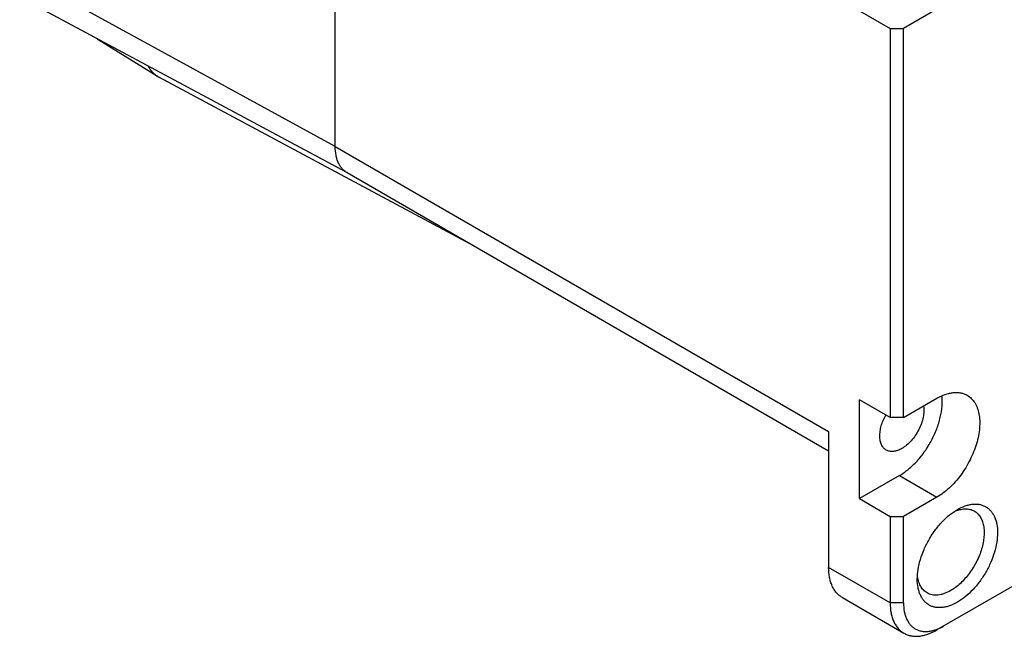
# Model space of a CAD drawing. Header units: inches. Extents: x 0 to 34, y 0 to 22.
# Tile 20 of 43: x 5.1 to 7.1, y 14.2 to 15.5. Entities that reach past the tile are written whole.
import ezdxf

# ---------------------------------------------------------------- set-up
doc = ezdxf.new("R2010")
doc.units = ezdxf.units.IN
doc.header["$LTSCALE"] = 1.87
doc.header["$MEASUREMENT"] = 0
doc.layers.get('0').update_dxf_attribs({"linetype": 'CONTINUOUS'})

msp = doc.modelspace()

# ---------------------------------------------------------------- linework, layer by layer
at = {"color": 7, "linetype": 'CONTINUOUS'}
for p, q in [((5.7073, 15.2083), (5.7073, 16.2241)), ((5.7073, 15.2083), (5.0502, 15.5684)), ((5.7317, 15.1543), (5.0809, 15.5027)), ((6.7986, 15.4912), (6.8626, 15.4542)), ((6.96, 15.4944), (6.8904, 15.4542)), ((6.8626, 15.4542), (6.8904, 15.4542)), ((6.8626, 15.4542), (6.8626, 14.6441)), ((6.8904, 14.6441), (6.8904, 15.4542)), ((5.2118, 15.4326), (5.3372, 15.3548)), ((5.9905, 15.0049), (5.3398, 15.3532)), ((5.7073, 15.2083), (6.7345, 14.6152)), ((5.7318, 15.1543), (6.7345, 14.5753)), ((8.3436, 15.001), (6.96, 14.2022)), ((6.8626, 14.6441), (6.7986, 14.6811)), ((6.7986, 14.4754), (6.7986, 14.6811)), ((6.8904, 14.6441), (6.96, 14.6843)), ((6.8904, 14.6441), (6.8626, 14.6441)), ((6.7345, 14.6152), (6.7345, 14.3323)), ((6.8821, 14.5236), (6.7986, 14.4754)), ((6.8821, 14.5236), (6.96, 14.4786)), ((6.7986, 14.4754), (6.8626, 14.4384)), ((6.96, 14.4786), (6.8904, 14.4384)), ((6.8626, 14.4384), (6.8904, 14.4384)), ((6.8626, 14.4384), (6.8626, 14.2584)), ((6.8904, 14.2584), (6.8904, 14.4384)), ((7.0026, 14.4527), (7.0026, 14.4527)), ((6.8626, 14.2584), (6.7345, 14.3323)), ((6.7631, 14.2693), (6.8911, 14.1953)), ((6.8904, 14.2584), (6.8626, 14.2584))]:
    msp.add_line(p, q, dxfattribs=at)
msp.add_arc((5.3622, 15.3949), 0.0473, 238.1615, 241.8353, dxfattribs=at)
for points, knots in [([(5.3372, 15.3548), (5.3353, 15.356), (5.3316, 15.3587), (5.3248, 15.3652), (5.3207, 15.3712), (5.3185, 15.3755)], [0, 0, 0, 0, 0.24144, 0.486845, 1, 1, 1, 1]), ([(5.7318, 15.1543), (5.7298, 15.1554), (5.7261, 15.158), (5.7212, 15.1628), (5.7169, 15.1686), (5.7134, 15.1752), (5.7107, 15.1825), (5.708, 15.1936), (5.7073, 15.2024), (5.7073, 15.2083)], [0, 0, 0, 0, 0.108048, 0.218132, 0.332106, 0.451503, 0.577463, 0.710729, 1, 1, 1, 1]), ([(6.8821, 14.5236), (6.8887, 14.5274), (6.9016, 14.5366), (6.9193, 14.5537), (6.9354, 14.5738), (6.9491, 14.5963), (6.96, 14.62), (6.9675, 14.6441), (6.9714, 14.6673), (6.9713, 14.6825), (6.9706, 14.6897)], [0, 0, 0, 0, 0.115764, 0.241142, 0.373081, 0.507872, 0.641548, 0.770241, 0.890556, 1, 1, 1, 1]), ([(6.96, 14.6843), (6.9656, 14.6875), (6.9741, 14.6916), (6.9857, 14.695), (6.994, 14.6963), (7.0019, 14.6966), (7.0095, 14.6958), (7.0166, 14.6938), (7.021, 14.6918), (7.023, 14.6906)], [0, 0, 0, 0, 0.289277, 0.422544, 0.548505, 0.6679, 0.781873, 0.891955, 1, 1, 1, 1]), ([(7.023, 14.6906), (7.0261, 14.6888), (7.032, 14.6843), (7.0391, 14.6753), (7.0444, 14.6644), (7.0478, 14.6517), (7.0494, 14.6375), (7.049, 14.6222), (7.0467, 14.606), (7.0425, 14.5893), (7.0366, 14.5725), (7.0291, 14.5558), (7.0201, 14.5397), (7.0098, 14.5244), (6.9985, 14.5104), (6.9863, 14.4979), (6.9736, 14.4872), (6.9646, 14.4812), (6.96, 14.4786)], [0, 0, 0, 0, 0.042813, 0.087394, 0.135176, 0.187084, 0.24353, 0.304487, 0.369585, 0.438193, 0.509491, 0.582527, 0.656271, 0.729661, 0.80165, 0.871255, 0.937605, 1, 1, 1, 1]), ([(6.9322, 14.6683), (6.9329, 14.6646), (6.9332, 14.6567), (6.9316, 14.6445), (6.928, 14.6317), (6.9225, 14.619), (6.9153, 14.6069), (6.9068, 14.596), (6.8974, 14.5868), (6.8905, 14.5819), (6.887, 14.5798)], [0, 0, 0, 0, 0.107055, 0.225844, 0.353974, 0.48794, 0.623633, 0.756776, 0.883342, 1, 1, 1, 1]), ([(6.8545, 14.5766), (6.8535, 14.5772), (6.8515, 14.5786), (6.8479, 14.5821), (6.8443, 14.5878), (6.8417, 14.5961), (6.8408, 14.6057), (6.8416, 14.6162), (6.8439, 14.6273), (6.8478, 14.6385), (6.8514, 14.6459), (6.8533, 14.6495)], [0, 0, 0, 0, 0.045359, 0.091533, 0.188936, 0.296856, 0.417223, 0.549886, 0.693166, 0.844335, 1, 1, 1, 1]), ([(6.887, 14.5798), (6.8842, 14.5782), (6.8785, 14.5755), (6.8698, 14.5734), (6.8628, 14.5736), (6.8579, 14.575), (6.8556, 14.576), (6.8545, 14.5766)], [0, 0, 0, 0, 0.289585, 0.54864, 0.781641, 0.89184, 1, 1, 1, 1]), ([(6.9954, 14.4482), (6.9992, 14.4499), (7.0067, 14.4528), (7.0181, 14.4546), (7.0271, 14.4538), (7.0335, 14.4518), (7.0365, 14.4504), (7.0379, 14.4496)], [0, 0, 0, 0, 0.283851, 0.540983, 0.77639, 0.889006, 1, 1, 1, 1]), ([(7.0026, 14.4527), (7.0078, 14.4557), (7.0158, 14.4595), (7.0267, 14.4627), (7.0345, 14.464), (7.0419, 14.4643), (7.049, 14.4635), (7.0557, 14.4616), (7.0618, 14.4587), (7.0674, 14.4549), (7.0723, 14.45), (7.0765, 14.4443), (7.08, 14.4377), (7.0828, 14.4303), (7.0855, 14.4193), (7.0867, 14.4039), (7.0849, 14.3842), (7.0801, 14.3634), (7.0724, 14.3425), (7.0621, 14.322), (7.0495, 14.3028), (7.0352, 14.2856), (7.0196, 14.2711), (7.0084, 14.2632), (7.0026, 14.2599)], [0, 0, 0, 0, 0.060332, 0.088126, 0.114397, 0.139299, 0.16307, 0.18603, 0.208564, 0.231099, 0.254059, 0.277831, 0.302733, 0.329005, 0.3568, 0.417134, 0.48367, 0.555462, 0.63103, 0.708565, 0.7861, 0.861669, 0.933462, 1, 1, 1, 1]), ([(6.9191, 14.3081), (6.9191, 14.3147), (6.9203, 14.3284), (6.9252, 14.3491), (6.9329, 14.3701), (6.9432, 14.3906), (6.9558, 14.4098), (6.9701, 14.427), (6.9856, 14.4415), (6.9969, 14.4494), (7.0026, 14.4527)], [0, 0, 0, 0, 0.114151, 0.237321, 0.36697, 0.499994, 0.633019, 0.76267, 0.885844, 1, 1, 1, 1]), ([(7.0379, 14.4496), (7.0404, 14.4482), (7.045, 14.4446), (7.0505, 14.4376), (7.0546, 14.4291), (7.0573, 14.4192), (7.0585, 14.4081), (7.0582, 14.3962), (7.0564, 14.3835), (7.0532, 14.3705), (7.0486, 14.3573), (7.0407, 14.3399), (7.0306, 14.3235), (7.0187, 14.3088), (7.0092, 14.2991), (6.9993, 14.2907), (6.9923, 14.286), (6.9887, 14.284)], [0, 0, 0, 0, 0.042819, 0.087405, 0.135193, 0.187109, 0.243562, 0.304527, 0.369634, 0.438251, 0.509559, 0.582605, 0.729624, 0.801623, 0.871237, 0.937597, 1, 1, 1, 1]), ([(6.7631, 14.2693), (6.7608, 14.2706), (6.7565, 14.2736), (6.7507, 14.2793), (6.7458, 14.286), (6.7417, 14.2936), (6.7385, 14.3022), (6.7354, 14.3151), (6.7345, 14.3254), (6.7345, 14.3323)], [0, 0, 0, 0, 0.108048, 0.218132, 0.332106, 0.451503, 0.577463, 0.710729, 1, 1, 1, 1]), ([(6.9395, 14.2791), (6.9381, 14.2799), (6.9353, 14.2818), (6.9304, 14.2864), (6.9252, 14.2938), (6.9211, 14.3047), (6.9198, 14.3126), (6.9194, 14.3168)], [0, 0, 0, 0, 0.110945, 0.223519, 0.458883, 0.716045, 1, 1, 1, 1]), ([(7.0026, 14.2599), (6.9975, 14.2569), (6.9895, 14.2531), (6.9786, 14.2499), (6.9708, 14.2486), (6.9634, 14.2483), (6.9563, 14.2491), (6.9496, 14.251), (6.9435, 14.2538), (6.9379, 14.2577), (6.933, 14.2626), (6.9288, 14.2683), (6.9253, 14.2749), (6.9225, 14.2823), (6.9198, 14.2933), (6.9191, 14.3021), (6.9191, 14.3081)], [0, 0, 0, 0, 0.144641, 0.211276, 0.274258, 0.333957, 0.390945, 0.445988, 0.500011, 0.554034, 0.609075, 0.66606, 0.725757, 0.788735, 0.855367, 1, 1, 1, 1]), ([(6.9887, 14.284), (6.9844, 14.2815), (6.9778, 14.2783), (6.9687, 14.2757), (6.9622, 14.2746), (6.956, 14.2744), (6.9501, 14.275), (6.9445, 14.2766), (6.9411, 14.2782), (6.9395, 14.2791)], [0, 0, 0, 0, 0.289276, 0.422544, 0.548504, 0.6679, 0.781873, 0.891955, 1, 1, 1, 1]), ([(6.8626, 14.2584), (6.8626, 14.2514), (6.8634, 14.2412), (6.8666, 14.2283), (6.8698, 14.2197), (6.8739, 14.212), (6.8788, 14.2053), (6.8845, 14.1997), (6.8889, 14.1966), (6.8911, 14.1953)], [0, 0, 0, 0, 0.289271, 0.422537, 0.548497, 0.667894, 0.781868, 0.891952, 1, 1, 1, 1]), ([(6.8904, 14.2584), (6.8904, 14.2524), (6.8911, 14.2436), (6.8938, 14.2326), (6.8966, 14.2252), (6.9001, 14.2186), (6.9043, 14.2129), (6.9092, 14.2081), (6.9148, 14.2042), (6.921, 14.2013), (6.9276, 14.1995), (6.9347, 14.1987), (6.9422, 14.1989), (6.9499, 14.2002), (6.9608, 14.2034), (6.9688, 14.2072), (6.974, 14.2102)], [0, 0, 0, 0, 0.144636, 0.211268, 0.274249, 0.333947, 0.390934, 0.445976, 0.5, 0.554024, 0.609066, 0.666053, 0.725751, 0.788732, 0.855364, 1, 1, 1, 1]), ([(6.8911, 14.1953), (6.8934, 14.194), (6.8982, 14.1918), (6.906, 14.1896), (6.9142, 14.1887), (6.9229, 14.189), (6.932, 14.1905), (6.9447, 14.1942), (6.954, 14.1987), (6.96, 14.2022)], [0, 0, 0, 0, 0.108048, 0.218132, 0.332106, 0.451503, 0.577463, 0.710729, 1, 1, 1, 1])]:
    msp.add_open_spline(points, degree=3, knots=knots, dxfattribs=at)

doc.saveas('drawing.dxf')
